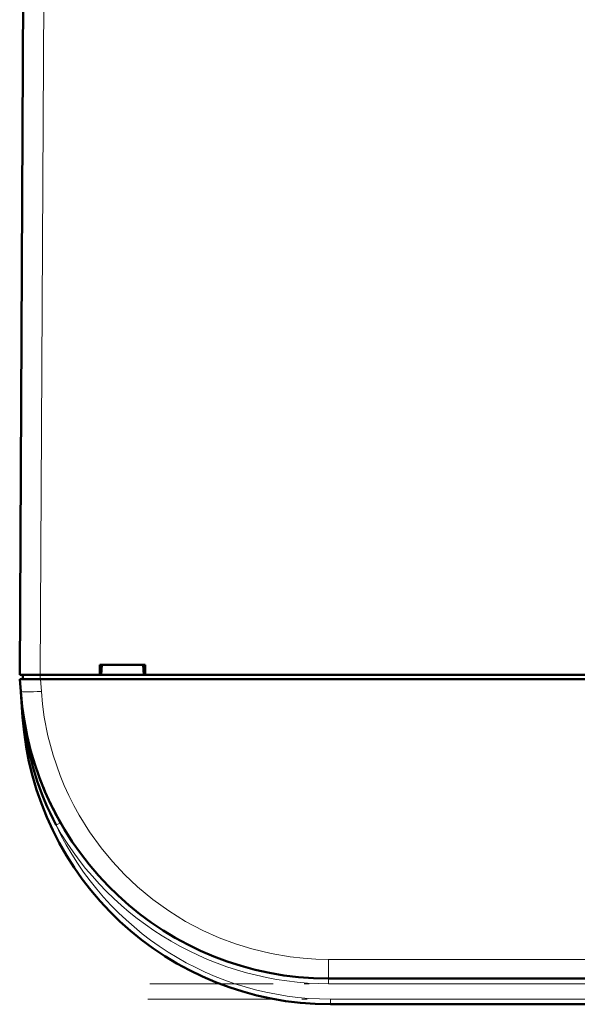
# Model space of a CAD drawing. Extents: x -1358 to 1757, y -1616 to 699.
# Tile 12 of 96: x 168 to 223, y -1511 to -1416. Entities that reach past the tile are written whole.
import ezdxf

# ---------------------------------------------------------------- set-up
doc = ezdxf.new("R2010")
doc.units = 0
doc.linetypes.add('DASHDOT', pattern=[18.5, 12, -3, 0.5, -3])

msp = doc.modelspace()

# ---------------------------------------------------------------- linework, layer by layer
at = {"color": 7, "lineweight": 50}
for p, q in [((168.291, -1479.477), (168.721, -1397.425)), ((176.088, -1479.477), (176.088, -1478.477)), ((176.089, -1478.477), (180.493, -1478.477)), ((176.227, -1479.477), (176.291, -1478.477)), ((180.291, -1478.477), (180.355, -1479.477)), ((180.493, -1478.477), (180.493, -1479.477)), ((168.291, -1479.477), (170.291, -1479.477)), ((168.402, -1481.07), (168.319, -1479.877)), ((168.319, -1479.877), (170.314, -1479.877)), ((168.591, -1479.477), (168.591, -1479.877)), ((170.291, -1479.477), (176.088, -1479.477)), ((423.268, -1479.877), (170.314, -1479.877)), ((176.088, -1479.477), (176.227, -1479.477)), ((176.141, -1479.477), (180.441, -1479.477)), ((180.355, -1479.477), (180.494, -1479.477)), ((180.494, -1479.477), (300.088, -1479.477)), ((168.405, -1481.103), (168.577, -1483.57)), ((170.749, -1490.782), (170.849, -1491.012)), ((395.253, -1508.977), (198.329, -1508.977)), ((395.078, -1511.477), (198.504, -1511.477))]:
    msp.add_line(p, q, dxfattribs=at)
at = {"color": 7, "lineweight": 18}
for p, q in [((170.721, -1397.425), (170.291, -1479.477)), ((170.286, -1479.877), (170.286, -1479.477)), ((170.314, -1479.877), (170.397, -1481.07)), ((168.577, -1483.57), (168.629, -1483.566)), ((168.672, -1483.933), (168.629, -1483.566)), ((171.834, -1494.086), (172.141, -1493.911)), ((172.141, -1493.911), (172.269, -1493.838)), ((395.253, -1507.117), (198.329, -1507.117)), ((198.329, -1508.977), (198.329, -1507.117)), ((198.329, -1508.977), (198.329, -1509.477)), ((395.253, -1509.477), (198.329, -1509.477)), ((198.504, -1510.977), (198.504, -1511.477)), ((395.078, -1510.977), (198.504, -1510.977))]:
    msp.add_line(p, q, dxfattribs=at)
at = {"color": 7, "linetype": 'DASHDOT', "lineweight": 18, "ltscale": 0.012015}
msp.add_line((170.284, -1479.437), (170.284, -1479.918), dxfattribs=at)
at = {"color": 7, "linetype": 'DASHDOT', "lineweight": 18}
for p, q in [((414.945, -1509.477), (178.636, -1509.477)), ((414.735, -1510.977), (178.846, -1510.977))]:
    msp.add_line(p, q, dxfattribs=at)
at = {"color": 7, "lineweight": 18}
msp.add_lwpolyline([(170.397, -1481.07), (170.511, -1482.302), (170.684, -1483.564), (171.043, -1485.398), (171.542, -1487.269), (172.221, -1489.233), (172.624, -1490.217), (173.069, -1491.197), (173.553, -1492.161), (174.079, -1493.114), (175.081, -1494.724), (176.207, -1496.281), (177.302, -1497.604), (178.482, -1498.866), (179.737, -1500.053), (181.224, -1501.283), (182.777, -1502.399), (184.419, -1503.417), (186.094, -1504.303), (187.677, -1505.011), (189.268, -1505.61), (190.855, -1506.101), (192.736, -1506.552), (194.575, -1506.864), (195.849, -1507.007), (197.088, -1507.089), (198.329, -1507.117)], dxfattribs=at)
at = {"color": 7, "lineweight": 50}
for centre, radius, start, end in [((198.329, -1478.977), 30, 184, 270), ((198.504, -1481.477), 30, 184, 270), ((168.635, -1483.801), 0.135, 285.28684, 317.57466), ((198.405, -1480.239), 29.962, 187.08138, 207.52573), ((198.145, -1479.05), 29.802, 198.53142, 203.18152), ((198.356, -1478.964), 30.029, 205.60247, 209.69098)]:
    msp.add_arc(centre, radius, start, end, dxfattribs=at)
at = {"color": 7, "lineweight": 18}
for centre, radius, start, end in [((229.136, -1476.824), 60.882, 184.04162, 186.35829), ((198.329, -1478.977), 30.5, 209.69424, 269.99995), ((198.504, -1481.477), 29.5, 205.30374, 270)]:
    msp.add_arc(centre, radius, start, end, dxfattribs=at)
for centre, major_axis, ratio, start_param, end_param in [((170.397, -1480.93), (1.995, 0.14), 0.069587, 3.141593, 4.707523), ((168.181, -1483.597), (0.495, 0.076), 0.164442, 5.813966, 6.277967)]:
    msp.add_ellipse(centre, major_axis=major_axis, ratio=ratio, start_param=start_param, end_param=end_param, dxfattribs=at)

doc.saveas('drawing.dxf')
